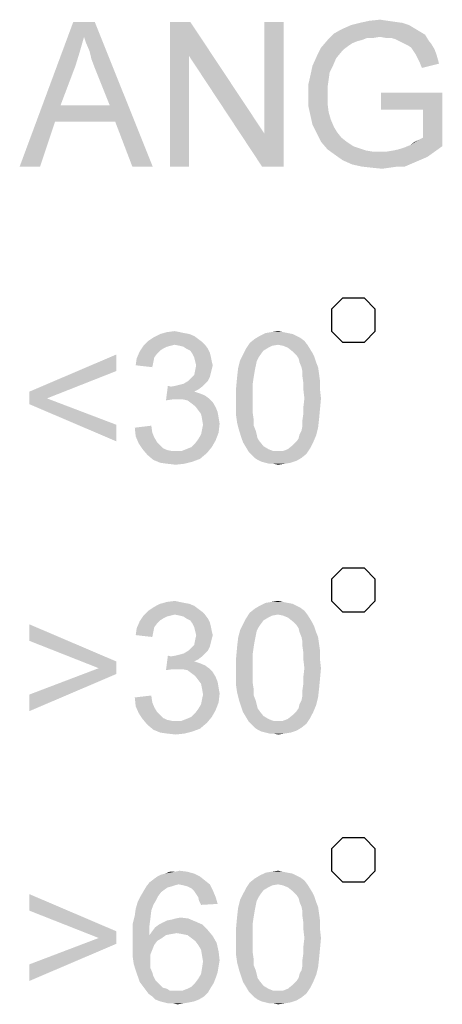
# Model space of a CAD drawing. Extents: x 0 to 841, y 0 to 594.
# Tile 81 of 91: x 805.56 to 811.98, y 42.12 to 57.08. Entities that reach past the tile are written whole.
import ezdxf

# ---------------------------------------------------------------- set-up
doc = ezdxf.new("R2010")
doc.units = 0
doc.header["$LTSCALE"] = 46.255
doc.header["$MEASUREMENT"] = 0
doc.layers.get('0').update_dxf_attribs({"linetype": 'CONTINUOUS'})

msp = doc.modelspace()

# ---------------------------------------------------------------- linework, layer by layer
at = {"color": 7, "linetype": 'Continuous'}
for points in [[(810.299, 52.683), (810.299, 52.35), (810.465, 52.183), (810.799, 52.183), (810.965, 52.35), (810.965, 52.683), (810.799, 52.85), (810.465, 52.85), (810.299, 52.683)], [(810.299, 48.583), (810.299, 48.25), (810.465, 48.083), (810.799, 48.083), (810.965, 48.25), (810.965, 48.583), (810.799, 48.75), (810.465, 48.75), (810.299, 48.583)], [(810.299, 44.483), (810.299, 44.15), (810.465, 43.983), (810.799, 43.983), (810.965, 44.15), (810.965, 44.483), (810.799, 44.65), (810.465, 44.65), (810.299, 44.483)]]:
    msp.add_lwpolyline(points, dxfattribs=at)
for points in [[(806.54, 56.822), (805.562, 54.85), (806.377, 57.05)], [(806.377, 57.05), (806.703, 57.05), (806.54, 56.822)], [(806.573, 56.724), (806.54, 56.822), (806.703, 57.05)], [(806.622, 56.61), (806.573, 56.724), (806.703, 57.05)], [(806.654, 56.48), (806.622, 56.61), (806.703, 57.05)], [(806.703, 56.349), (806.654, 56.48), (806.703, 57.05)], [(806.931, 55.779), (806.703, 56.349), (806.703, 57.05)], [(807.013, 55.534), (806.931, 55.779), (806.703, 57.05)], [(807.274, 54.85), (807.013, 55.534), (806.703, 57.05)], [(807.274, 54.85), (806.703, 57.05), (807.583, 54.85)], [(808.154, 57.05), (808.137, 56.529), (807.844, 54.85)], [(808.154, 57.05), (807.844, 54.85), (807.844, 57.05)], [(808.137, 56.529), (808.154, 57.05), (809.278, 55.355)], [(809.245, 54.85), (809.278, 55.355), (809.571, 57.05)], [(809.245, 54.85), (809.571, 57.05), (809.571, 54.85)], [(809.571, 57.05), (809.278, 55.355), (809.278, 57.05)], [(811.38, 57.034), (810.598, 57.001), (810.728, 57.034)], [(810.598, 57.001), (811.38, 57.034), (811.478, 57.001)], [(811.152, 57.066), (811.266, 57.05), (810.728, 57.034)], [(811.152, 57.066), (810.728, 57.034), (810.875, 57.066)], [(810.728, 57.034), (811.266, 57.05), (811.38, 57.034)], [(810.875, 57.066), (811.038, 57.083), (811.152, 57.066)], [(811.038, 56.822), (810.24, 56.773), (810.337, 56.871)], [(811.641, 56.903), (810.337, 56.871), (810.451, 56.936)], [(810.337, 56.871), (811.641, 56.903), (811.722, 56.854)], [(810.337, 56.871), (811.722, 56.854), (811.038, 56.822)], [(811.478, 57.001), (811.56, 56.952), (810.451, 56.936)], [(811.478, 57.001), (810.451, 56.936), (810.598, 57.001)], [(810.451, 56.936), (811.56, 56.952), (811.641, 56.903)], [(806.54, 56.822), (806.475, 56.594), (805.562, 54.85)], [(810.761, 56.773), (810.696, 56.757), (810.142, 56.659)], [(810.761, 56.773), (810.142, 56.659), (810.24, 56.773)], [(810.696, 56.757), (810.614, 56.724), (810.142, 56.659)], [(810.614, 56.724), (810.565, 56.691), (810.142, 56.659)], [(811.038, 56.822), (810.842, 56.806), (810.24, 56.773)], [(810.24, 56.773), (810.842, 56.806), (810.761, 56.773)], [(810.842, 56.806), (811.038, 56.822), (810.94, 56.806)], [(811.12, 56.806), (811.038, 56.822), (811.722, 56.854)], [(811.201, 56.806), (811.12, 56.806), (811.722, 56.854)], [(811.266, 56.789), (811.201, 56.806), (811.722, 56.854)], [(811.266, 56.789), (811.722, 56.854), (811.771, 56.773)], [(811.771, 56.773), (811.331, 56.757), (811.266, 56.789)], [(811.397, 56.724), (811.331, 56.757), (811.771, 56.773)], [(811.397, 56.724), (811.771, 56.773), (811.82, 56.708)], [(811.82, 56.708), (811.462, 56.691), (811.397, 56.724)], [(811.511, 56.659), (811.462, 56.691), (811.82, 56.708)], [(811.511, 56.659), (811.82, 56.708), (811.869, 56.626)], [(806.475, 56.594), (806.41, 56.382), (805.562, 54.85)], [(810.5, 56.643), (810.077, 56.529), (810.142, 56.659)], [(810.5, 56.643), (810.451, 56.594), (810.077, 56.529)], [(810.077, 56.529), (810.451, 56.594), (810.37, 56.496)], [(810.142, 56.659), (810.565, 56.691), (810.5, 56.643)], [(811.869, 56.626), (811.543, 56.61), (811.511, 56.659)], [(811.576, 56.561), (811.543, 56.61), (811.869, 56.626)], [(811.576, 56.561), (811.869, 56.626), (811.902, 56.529)], [(811.902, 56.529), (811.608, 56.496), (811.576, 56.561)], [(807.844, 54.85), (808.137, 56.529), (808.137, 54.85)], [(809.278, 55.355), (809.245, 54.85), (808.137, 56.529)], [(810.37, 56.496), (810.011, 56.382), (810.077, 56.529)], [(810.011, 56.382), (810.37, 56.496), (810.321, 56.382)], [(811.641, 56.431), (811.608, 56.496), (811.902, 56.529)], [(811.641, 56.431), (811.902, 56.529), (811.934, 56.414)], [(811.934, 56.414), (811.674, 56.349), (811.641, 56.431)], [(806.41, 56.382), (806.182, 55.779), (805.562, 54.85)], [(810.321, 56.382), (810.272, 56.284), (809.979, 56.235)], [(810.321, 56.382), (809.979, 56.235), (810.011, 56.382)], [(809.979, 56.235), (810.272, 56.284), (810.256, 56.17)], [(810.256, 56.17), (809.946, 56.089), (809.979, 56.235)], [(809.946, 56.089), (810.256, 56.17), (810.24, 56.056)], [(810.24, 56.056), (809.946, 55.926), (809.946, 56.089)], [(810.24, 56.056), (810.24, 55.942), (809.946, 55.926)], [(811.983, 55.974), (811.054, 55.714), (811.054, 55.974)], [(811.69, 55.714), (811.054, 55.714), (811.983, 55.974)], [(811.69, 55.29), (811.69, 55.714), (811.983, 55.974)], [(811.69, 55.29), (811.983, 55.974), (811.983, 55.16)], [(809.946, 55.926), (810.24, 55.942), (810.24, 55.811)], [(810.24, 55.811), (809.946, 55.779), (809.946, 55.926)], [(809.946, 55.779), (810.24, 55.811), (810.256, 55.681)], [(806.182, 55.779), (806.1, 55.534), (805.562, 54.85)], [(806.182, 55.779), (806.931, 55.779), (806.1, 55.534)], [(807.013, 55.534), (806.1, 55.534), (806.931, 55.779)], [(810.256, 55.681), (809.979, 55.632), (809.946, 55.779)], [(809.979, 55.632), (810.256, 55.681), (810.288, 55.567)], [(805.562, 54.85), (806.1, 55.534), (805.872, 54.85)], [(810.288, 55.567), (810.011, 55.486), (809.979, 55.632)], [(810.011, 55.486), (810.288, 55.567), (810.337, 55.453)], [(810.337, 55.453), (810.077, 55.355), (810.011, 55.486)], [(810.337, 55.453), (810.386, 55.371), (810.077, 55.355)], [(810.077, 55.355), (810.386, 55.371), (810.451, 55.29)], [(810.451, 55.29), (810.142, 55.225), (810.077, 55.355)], [(810.142, 55.225), (810.451, 55.29), (810.533, 55.225)], [(810.533, 55.225), (810.24, 55.111), (810.142, 55.225)], [(810.533, 55.225), (810.631, 55.16), (810.24, 55.111)], [(811.494, 55.176), (811.625, 55.257), (811.69, 55.29)], [(811.983, 55.16), (811.494, 55.176), (811.69, 55.29)], [(811.494, 55.176), (811.56, 55.225), (811.625, 55.257)], [(810.631, 55.16), (810.728, 55.127), (810.24, 55.111)], [(810.24, 55.111), (810.728, 55.127), (810.826, 55.094)], [(810.826, 55.094), (810.354, 55.029), (810.24, 55.111)], [(810.826, 55.094), (810.924, 55.078), (810.354, 55.029)], [(811.136, 55.078), (811.869, 55.078), (810.354, 55.029)], [(811.038, 55.078), (811.136, 55.078), (810.354, 55.029)], [(810.924, 55.078), (811.038, 55.078), (810.354, 55.029)], [(810.354, 55.029), (811.869, 55.078), (811.755, 54.997)], [(811.136, 55.078), (811.234, 55.094), (811.983, 55.16)], [(811.136, 55.078), (811.983, 55.16), (811.869, 55.078)], [(811.234, 55.094), (811.315, 55.111), (811.983, 55.16)], [(811.315, 55.111), (811.413, 55.143), (811.983, 55.16)], [(811.983, 55.16), (811.413, 55.143), (811.494, 55.176)], [(811.755, 54.997), (810.468, 54.948), (810.354, 55.029)], [(810.468, 54.948), (811.755, 54.997), (811.641, 54.948)], [(811.641, 54.948), (810.614, 54.883), (810.468, 54.948)], [(811.641, 54.948), (811.527, 54.899), (810.614, 54.883)], [(810.761, 54.85), (810.614, 54.883), (811.527, 54.899)], [(811.299, 54.85), (810.761, 54.85), (811.527, 54.899)], [(811.299, 54.85), (810.908, 54.834), (810.761, 54.85)], [(810.908, 54.834), (811.299, 54.85), (811.185, 54.834)], [(811.185, 54.834), (811.071, 54.817), (810.908, 54.834)], [(811.299, 54.85), (811.527, 54.899), (811.413, 54.85)], [(808.274, 52.231), (807.518, 52.202), (807.607, 52.261)], [(807.518, 52.202), (808.274, 52.231), (808.333, 52.187)], [(808.14, 52.306), (808.214, 52.276), (807.607, 52.261)], [(808.14, 52.306), (807.607, 52.261), (807.696, 52.306)], [(807.607, 52.261), (808.214, 52.276), (808.274, 52.231)], [(807.992, 52.335), (808.066, 52.32), (807.696, 52.306)], [(807.992, 52.335), (807.696, 52.306), (807.8, 52.335)], [(807.696, 52.306), (808.066, 52.32), (808.14, 52.306)], [(807.8, 52.335), (807.918, 52.35), (807.992, 52.335)], [(809.888, 52.202), (809.059, 52.172), (809.133, 52.231)], [(809.77, 52.276), (809.829, 52.246), (809.133, 52.231)], [(809.77, 52.276), (809.133, 52.231), (809.207, 52.276)], [(809.133, 52.231), (809.829, 52.246), (809.888, 52.202)], [(809.637, 52.32), (809.711, 52.306), (809.207, 52.276)], [(809.637, 52.32), (809.207, 52.276), (809.296, 52.32)], [(809.207, 52.276), (809.711, 52.306), (809.77, 52.276)], [(809.562, 52.335), (809.296, 52.32), (809.385, 52.335)], [(809.296, 52.32), (809.562, 52.335), (809.637, 52.32)], [(809.385, 52.335), (809.488, 52.35), (809.562, 52.335)], [(807.859, 52.128), (807.8, 52.113), (807.385, 52.039)], [(807.859, 52.128), (807.385, 52.039), (807.444, 52.128)], [(807.8, 52.113), (807.74, 52.083), (807.385, 52.039)], [(807.74, 52.083), (807.696, 52.054), (807.385, 52.039)], [(808.333, 52.187), (807.444, 52.128), (807.518, 52.202)], [(808.333, 52.187), (807.918, 52.143), (807.444, 52.128)], [(807.444, 52.128), (807.918, 52.143), (807.859, 52.128)], [(807.918, 52.143), (808.333, 52.187), (808.377, 52.143)], [(808.377, 52.143), (807.992, 52.128), (807.918, 52.143)], [(808.051, 52.113), (807.992, 52.128), (808.377, 52.143)], [(808.096, 52.083), (808.051, 52.113), (808.377, 52.143)], [(808.096, 52.083), (808.377, 52.143), (808.422, 52.083)], [(808.422, 52.083), (808.155, 52.054), (808.096, 52.083)], [(808.155, 52.054), (808.422, 52.083), (808.451, 52.024)], [(809.266, 52.054), (808.955, 51.994), (809, 52.083)], [(809.488, 52.143), (809, 52.083), (809.059, 52.172)], [(809.488, 52.143), (809.4, 52.128), (809, 52.083)], [(809.4, 52.128), (809.34, 52.098), (809, 52.083)], [(809, 52.083), (809.34, 52.098), (809.266, 52.054)], [(809.488, 52.143), (809.059, 52.172), (809.888, 52.202)], [(809.488, 52.143), (809.888, 52.202), (809.933, 52.143)], [(809.933, 52.143), (809.562, 52.128), (809.488, 52.143)], [(809.637, 52.098), (809.562, 52.128), (809.933, 52.143)], [(809.637, 52.098), (809.933, 52.143), (809.962, 52.098)], [(809.962, 52.098), (809.711, 52.039), (809.637, 52.098)], [(809.711, 52.039), (809.962, 52.098), (810.007, 52.024)], [(807.029, 51.743), (805.711, 51.431), (807.029, 51.994)], [(807.592, 51.876), (807.325, 51.831), (807.34, 51.935)], [(807.651, 52.009), (807.34, 51.935), (807.385, 52.039)], [(807.651, 52.009), (807.607, 51.95), (807.34, 51.935)], [(807.34, 51.935), (807.607, 51.95), (807.592, 51.876)], [(807.385, 52.039), (807.696, 52.054), (807.651, 52.009)], [(808.451, 52.024), (808.185, 52.009), (808.155, 52.054)], [(808.185, 52.009), (808.451, 52.024), (808.466, 51.965)], [(808.466, 51.965), (808.214, 51.95), (808.185, 52.009)], [(808.229, 51.891), (808.214, 51.95), (808.466, 51.965)], [(808.229, 51.891), (808.466, 51.965), (808.481, 51.891)], [(809.222, 51.994), (809.192, 51.95), (808.911, 51.906)], [(809.222, 51.994), (808.911, 51.906), (808.955, 51.994)], [(808.911, 51.906), (809.192, 51.95), (809.163, 51.891)], [(808.955, 51.994), (809.266, 52.054), (809.222, 51.994)], [(810.007, 52.024), (809.77, 51.98), (809.711, 52.039)], [(809.77, 51.98), (810.007, 52.024), (810.037, 51.965)], [(810.037, 51.965), (809.8, 51.935), (809.77, 51.98)], [(809.814, 51.876), (809.8, 51.935), (810.037, 51.965)], [(809.814, 51.876), (810.037, 51.965), (810.066, 51.876)], [(807.325, 51.831), (807.592, 51.876), (807.577, 51.802)], [(808.481, 51.891), (808.244, 51.831), (808.229, 51.891)], [(808.496, 51.831), (808.481, 51.772), (808.229, 51.757)], [(808.496, 51.831), (808.229, 51.757), (808.244, 51.831)], [(808.229, 51.757), (808.481, 51.772), (808.466, 51.713)], [(808.244, 51.831), (808.481, 51.891), (808.496, 51.831)], [(809.133, 51.743), (808.866, 51.654), (808.881, 51.787)], [(809.163, 51.891), (808.881, 51.787), (808.911, 51.906)], [(809.163, 51.891), (809.148, 51.817), (808.881, 51.787)], [(808.881, 51.787), (809.148, 51.817), (809.133, 51.743)], [(810.066, 51.876), (809.844, 51.802), (809.814, 51.876)], [(809.844, 51.802), (810.066, 51.876), (810.096, 51.802)], [(810.096, 51.802), (809.859, 51.728), (809.844, 51.802)], [(809.859, 51.728), (810.096, 51.802), (810.111, 51.698)], [(805.711, 51.431), (807.029, 51.743), (805.977, 51.328)], [(808.125, 51.594), (808.17, 51.639), (808.451, 51.654)], [(808.125, 51.594), (808.451, 51.654), (808.422, 51.594)], [(808.451, 51.654), (808.17, 51.639), (808.214, 51.683)], [(808.466, 51.713), (808.214, 51.683), (808.229, 51.757)], [(808.214, 51.683), (808.466, 51.713), (808.451, 51.654)], [(809.118, 51.654), (809.103, 51.55), (808.851, 51.491)], [(809.118, 51.654), (808.851, 51.491), (808.866, 51.654)], [(808.866, 51.654), (809.133, 51.743), (809.118, 51.654)], [(810.111, 51.698), (809.859, 51.654), (809.859, 51.728)], [(809.859, 51.654), (810.111, 51.698), (810.125, 51.594)], [(810.125, 51.594), (809.874, 51.55), (809.859, 51.654)], [(807.859, 51.506), (807.785, 51.298), (807.814, 51.52)], [(808.333, 51.506), (808.274, 51.461), (807.785, 51.298)], [(807.859, 51.506), (808.333, 51.506), (807.785, 51.298)], [(807.859, 51.506), (807.933, 51.52), (808.377, 51.55)], [(807.859, 51.506), (808.377, 51.55), (808.333, 51.506)], [(807.933, 51.52), (807.992, 51.535), (808.377, 51.55)], [(808.377, 51.55), (807.992, 51.535), (808.051, 51.55)], [(808.422, 51.594), (808.051, 51.55), (808.125, 51.594)], [(808.051, 51.55), (808.422, 51.594), (808.377, 51.55)], [(808.851, 51.491), (809.103, 51.55), (809.103, 51.446)], [(809.103, 51.446), (808.851, 51.328), (808.851, 51.491)], [(809.874, 51.55), (810.125, 51.594), (810.125, 51.461)], [(810.125, 51.461), (809.874, 51.446), (809.874, 51.55)], [(805.977, 51.328), (805.711, 51.239), (805.711, 51.431)], [(805.711, 51.239), (805.977, 51.328), (807.029, 50.928)], [(808.274, 51.461), (808.214, 51.431), (807.785, 51.298)], [(808.214, 51.431), (808.303, 51.402), (807.785, 51.298)], [(808.303, 51.402), (807.888, 51.313), (807.785, 51.298)], [(808.303, 51.402), (808.377, 51.372), (807.888, 51.313)], [(808.377, 51.372), (808.437, 51.328), (807.888, 51.313)], [(807.962, 51.313), (807.888, 51.313), (808.437, 51.328)], [(808.037, 51.313), (807.962, 51.313), (808.437, 51.328)], [(808.111, 51.298), (808.037, 51.313), (808.437, 51.328)], [(808.111, 51.298), (808.437, 51.328), (808.496, 51.269)], [(808.851, 51.328), (809.103, 51.446), (809.103, 51.328)], [(809.103, 51.328), (809.103, 51.209), (808.851, 51.194)], [(809.103, 51.328), (808.851, 51.194), (808.851, 51.328)], [(809.888, 51.328), (809.874, 51.446), (810.125, 51.461)], [(810.14, 51.328), (809.874, 51.209), (809.888, 51.328)], [(809.874, 51.209), (810.14, 51.328), (810.125, 51.165)], [(809.888, 51.328), (810.125, 51.461), (810.14, 51.328)], [(807.029, 50.928), (807.029, 50.676), (805.711, 51.239)], [(808.496, 51.269), (808.17, 51.254), (808.111, 51.298)], [(808.229, 51.209), (808.17, 51.254), (808.496, 51.269)], [(808.229, 51.209), (808.496, 51.269), (808.54, 51.194)], [(808.54, 51.194), (808.274, 51.15), (808.229, 51.209)], [(808.274, 51.15), (808.54, 51.194), (808.57, 51.12)], [(808.851, 51.194), (809.103, 51.209), (809.103, 51.106)], [(809.103, 51.106), (808.851, 51.061), (808.851, 51.194)], [(810.125, 51.165), (809.874, 51.106), (809.874, 51.209)], [(808.57, 51.12), (808.318, 51.091), (808.274, 51.15)], [(808.318, 51.091), (808.57, 51.12), (808.585, 51.031)], [(808.585, 51.031), (808.333, 51.017), (808.318, 51.091)], [(808.333, 51.017), (808.585, 51.031), (808.6, 50.943)], [(808.851, 51.061), (809.103, 51.106), (809.118, 51.002)], [(809.118, 51.002), (808.866, 50.957), (808.851, 51.061)], [(810.111, 51.017), (809.859, 51.002), (809.874, 51.106)], [(809.874, 51.106), (810.125, 51.165), (810.111, 51.017)], [(807.311, 50.883), (807.562, 50.913), (807.577, 50.809)], [(807.577, 50.809), (807.325, 50.75), (807.311, 50.883)], [(808.6, 50.943), (808.348, 50.928), (808.333, 51.017)], [(808.333, 50.854), (808.348, 50.928), (808.6, 50.943)], [(808.333, 50.854), (808.6, 50.943), (808.585, 50.809)], [(808.866, 50.957), (809.118, 51.002), (809.118, 50.913)], [(809.118, 50.913), (808.896, 50.839), (808.866, 50.957)], [(808.896, 50.839), (809.118, 50.913), (809.148, 50.839)], [(809.814, 50.78), (809.844, 50.839), (810.096, 50.883)], [(809.814, 50.78), (810.096, 50.883), (810.066, 50.765)], [(810.096, 50.883), (809.844, 50.839), (809.859, 50.913)], [(809.859, 50.913), (809.859, 51.002), (810.111, 51.017)], [(809.859, 50.913), (810.111, 51.017), (810.096, 50.883)], [(807.325, 50.75), (807.577, 50.809), (807.607, 50.735)], [(807.607, 50.735), (807.37, 50.646), (807.325, 50.75)], [(807.607, 50.735), (807.651, 50.661), (807.37, 50.646)], [(808.274, 50.706), (808.318, 50.78), (808.585, 50.809)], [(808.274, 50.706), (808.585, 50.809), (808.54, 50.691)], [(808.585, 50.809), (808.318, 50.78), (808.333, 50.854)], [(809.148, 50.839), (808.925, 50.75), (808.896, 50.839)], [(809.148, 50.839), (809.163, 50.78), (808.925, 50.75)], [(808.925, 50.75), (809.163, 50.78), (809.177, 50.72)], [(809.177, 50.72), (808.955, 50.661), (808.925, 50.75)], [(809.77, 50.676), (809.8, 50.72), (810.066, 50.765)], [(809.77, 50.676), (810.066, 50.765), (810.022, 50.661)], [(810.066, 50.765), (809.8, 50.72), (809.814, 50.78)], [(807.37, 50.646), (807.651, 50.661), (807.696, 50.617)], [(807.696, 50.617), (807.429, 50.557), (807.37, 50.646)], [(807.696, 50.617), (807.74, 50.572), (807.429, 50.557)], [(808.022, 50.528), (808.096, 50.557), (808.481, 50.587)], [(808.022, 50.528), (808.481, 50.587), (808.407, 50.498)], [(808.481, 50.587), (808.096, 50.557), (808.17, 50.587)], [(808.17, 50.587), (808.229, 50.646), (808.54, 50.691)], [(808.17, 50.587), (808.54, 50.691), (808.481, 50.587)], [(808.54, 50.691), (808.229, 50.646), (808.274, 50.706)], [(809.177, 50.72), (809.207, 50.676), (808.955, 50.661)], [(808.955, 50.661), (809.207, 50.676), (809.266, 50.602)], [(809.266, 50.602), (809, 50.587), (808.955, 50.661)], [(809, 50.587), (809.266, 50.602), (809.34, 50.557)], [(809.34, 50.557), (809.044, 50.513), (809, 50.587)], [(809.977, 50.572), (809.637, 50.557), (809.711, 50.617)], [(810.022, 50.661), (809.711, 50.617), (809.77, 50.676)], [(809.711, 50.617), (810.022, 50.661), (809.977, 50.572)], [(807.429, 50.557), (807.74, 50.572), (807.8, 50.543)], [(807.8, 50.543), (807.503, 50.469), (807.429, 50.557)], [(807.8, 50.543), (807.874, 50.528), (807.503, 50.469)], [(808.022, 50.528), (808.407, 50.498), (807.503, 50.469)], [(807.933, 50.528), (808.022, 50.528), (807.503, 50.469)], [(807.874, 50.528), (807.933, 50.528), (807.503, 50.469)], [(807.503, 50.469), (808.407, 50.498), (808.303, 50.409)], [(808.303, 50.409), (807.592, 50.394), (807.503, 50.469)], [(809.34, 50.557), (809.414, 50.528), (809.044, 50.513)], [(809.488, 50.528), (809.562, 50.528), (809.044, 50.513)], [(809.414, 50.528), (809.488, 50.528), (809.044, 50.513)], [(809.918, 50.483), (809.044, 50.513), (809.562, 50.528)], [(809.918, 50.483), (809.088, 50.469), (809.044, 50.513)], [(809.133, 50.424), (809.088, 50.469), (809.918, 50.483)], [(809.133, 50.424), (809.918, 50.483), (809.844, 50.424)], [(809.844, 50.424), (809.177, 50.394), (809.133, 50.424)], [(809.177, 50.394), (809.844, 50.424), (809.77, 50.38)], [(809.562, 50.528), (809.637, 50.557), (809.977, 50.572)], [(809.562, 50.528), (809.977, 50.572), (809.918, 50.483)], [(807.592, 50.394), (808.303, 50.409), (808.185, 50.365)], [(808.185, 50.365), (807.696, 50.35), (807.592, 50.394)], [(807.8, 50.335), (807.696, 50.35), (808.185, 50.365)], [(807.8, 50.335), (808.185, 50.365), (808.066, 50.335)], [(808.066, 50.335), (807.933, 50.32), (807.8, 50.335)], [(809.77, 50.38), (809.237, 50.365), (809.177, 50.394)], [(809.296, 50.35), (809.237, 50.365), (809.77, 50.38)], [(809.296, 50.35), (809.77, 50.38), (809.681, 50.35)], [(809.681, 50.35), (809.355, 50.335), (809.296, 50.35)], [(809.414, 50.335), (809.355, 50.335), (809.681, 50.35)], [(809.414, 50.335), (809.681, 50.35), (809.592, 50.335)], [(809.592, 50.335), (809.488, 50.32), (809.414, 50.335)], [(808.14, 48.206), (808.214, 48.176), (807.607, 48.161)], [(808.14, 48.206), (807.607, 48.161), (807.696, 48.206)], [(807.992, 48.235), (808.066, 48.22), (807.696, 48.206)], [(807.992, 48.235), (807.696, 48.206), (807.8, 48.235)], [(807.696, 48.206), (808.066, 48.22), (808.14, 48.206)], [(807.8, 48.235), (807.918, 48.25), (807.992, 48.235)], [(809.637, 48.22), (809.711, 48.206), (809.207, 48.176)], [(809.637, 48.22), (809.207, 48.176), (809.296, 48.22)], [(809.207, 48.176), (809.711, 48.206), (809.77, 48.176)], [(809.562, 48.235), (809.296, 48.22), (809.385, 48.235)], [(809.296, 48.22), (809.562, 48.235), (809.637, 48.22)], [(809.385, 48.235), (809.488, 48.25), (809.562, 48.235)], [(808.333, 48.087), (807.444, 48.028), (807.518, 48.102)], [(808.333, 48.087), (807.918, 48.043), (807.444, 48.028)], [(807.444, 48.028), (807.918, 48.043), (807.859, 48.028)], [(808.274, 48.131), (807.518, 48.102), (807.607, 48.161)], [(807.518, 48.102), (808.274, 48.131), (808.333, 48.087)], [(807.607, 48.161), (808.214, 48.176), (808.274, 48.131)], [(807.918, 48.043), (808.333, 48.087), (808.377, 48.043)], [(808.377, 48.043), (807.992, 48.028), (807.918, 48.043)], [(808.051, 48.013), (807.992, 48.028), (808.377, 48.043)], [(808.096, 47.983), (808.051, 48.013), (808.377, 48.043)], [(808.096, 47.983), (808.377, 48.043), (808.422, 47.983)], [(809.488, 48.043), (809, 47.983), (809.059, 48.072)], [(809.488, 48.043), (809.4, 48.028), (809, 47.983)], [(809.888, 48.102), (809.059, 48.072), (809.133, 48.131)], [(809.488, 48.043), (809.059, 48.072), (809.888, 48.102)], [(809.77, 48.176), (809.829, 48.146), (809.133, 48.131)], [(809.77, 48.176), (809.133, 48.131), (809.207, 48.176)], [(809.133, 48.131), (809.829, 48.146), (809.888, 48.102)], [(809.488, 48.043), (809.888, 48.102), (809.933, 48.043)], [(809.933, 48.043), (809.562, 48.028), (809.488, 48.043)], [(809.637, 47.998), (809.562, 48.028), (809.933, 48.043)], [(809.637, 47.998), (809.933, 48.043), (809.962, 47.998)], [(805.711, 47.643), (805.711, 47.894), (807.029, 47.331)], [(807.651, 47.909), (807.34, 47.835), (807.385, 47.939)], [(807.651, 47.909), (807.607, 47.85), (807.34, 47.835)], [(807.859, 48.028), (807.8, 48.013), (807.385, 47.939)], [(807.859, 48.028), (807.385, 47.939), (807.444, 48.028)], [(807.8, 48.013), (807.74, 47.983), (807.385, 47.939)], [(807.74, 47.983), (807.696, 47.954), (807.385, 47.939)], [(807.385, 47.939), (807.696, 47.954), (807.651, 47.909)], [(808.422, 47.983), (808.155, 47.954), (808.096, 47.983)], [(808.155, 47.954), (808.422, 47.983), (808.451, 47.924)], [(808.451, 47.924), (808.185, 47.909), (808.155, 47.954)], [(808.185, 47.909), (808.451, 47.924), (808.466, 47.865)], [(808.466, 47.865), (808.214, 47.85), (808.185, 47.909)], [(809.222, 47.894), (809.192, 47.85), (808.911, 47.806)], [(809.222, 47.894), (808.911, 47.806), (808.955, 47.894)], [(809.266, 47.954), (808.955, 47.894), (809, 47.983)], [(808.955, 47.894), (809.266, 47.954), (809.222, 47.894)], [(809.4, 48.028), (809.34, 47.998), (809, 47.983)], [(809, 47.983), (809.34, 47.998), (809.266, 47.954)], [(809.962, 47.998), (809.711, 47.939), (809.637, 47.998)], [(809.711, 47.939), (809.962, 47.998), (810.007, 47.924)], [(810.007, 47.924), (809.77, 47.88), (809.711, 47.939)], [(809.77, 47.88), (810.007, 47.924), (810.037, 47.865)], [(810.037, 47.865), (809.8, 47.835), (809.77, 47.88)], [(807.592, 47.776), (807.325, 47.731), (807.34, 47.835)], [(807.325, 47.731), (807.592, 47.776), (807.577, 47.702)], [(807.34, 47.835), (807.607, 47.85), (807.592, 47.776)], [(808.229, 47.791), (808.214, 47.85), (808.466, 47.865)], [(808.229, 47.791), (808.466, 47.865), (808.481, 47.791)], [(808.481, 47.791), (808.244, 47.731), (808.229, 47.791)], [(808.496, 47.731), (808.481, 47.672), (808.229, 47.657)], [(808.496, 47.731), (808.229, 47.657), (808.244, 47.731)], [(808.244, 47.731), (808.481, 47.791), (808.496, 47.731)], [(809.163, 47.791), (808.881, 47.687), (808.911, 47.806)], [(809.163, 47.791), (809.148, 47.717), (808.881, 47.687)], [(808.911, 47.806), (809.192, 47.85), (809.163, 47.791)], [(809.814, 47.776), (809.8, 47.835), (810.037, 47.865)], [(809.814, 47.776), (810.037, 47.865), (810.066, 47.776)], [(810.066, 47.776), (809.844, 47.702), (809.814, 47.776)], [(809.844, 47.702), (810.066, 47.776), (810.096, 47.702)], [(807.029, 47.331), (806.763, 47.228), (805.711, 47.643)], [(808.451, 47.554), (808.17, 47.539), (808.214, 47.583)], [(808.466, 47.613), (808.214, 47.583), (808.229, 47.657)], [(808.214, 47.583), (808.466, 47.613), (808.451, 47.554)], [(808.229, 47.657), (808.481, 47.672), (808.466, 47.613)], [(809.133, 47.643), (808.866, 47.554), (808.881, 47.687)], [(808.866, 47.554), (809.133, 47.643), (809.118, 47.554)], [(808.881, 47.687), (809.148, 47.717), (809.133, 47.643)], [(810.096, 47.702), (809.859, 47.628), (809.844, 47.702)], [(809.859, 47.628), (810.096, 47.702), (810.111, 47.598)], [(810.111, 47.598), (809.859, 47.554), (809.859, 47.628)], [(809.859, 47.554), (810.111, 47.598), (810.125, 47.494)], [(807.859, 47.406), (807.933, 47.42), (808.377, 47.45)], [(807.859, 47.406), (808.377, 47.45), (808.333, 47.406)], [(807.933, 47.42), (807.992, 47.435), (808.377, 47.45)], [(808.377, 47.45), (807.992, 47.435), (808.051, 47.45)], [(808.422, 47.494), (808.051, 47.45), (808.125, 47.494)], [(808.051, 47.45), (808.422, 47.494), (808.377, 47.45)], [(808.125, 47.494), (808.17, 47.539), (808.451, 47.554)], [(808.125, 47.494), (808.451, 47.554), (808.422, 47.494)], [(809.118, 47.554), (809.103, 47.45), (808.851, 47.391)], [(809.118, 47.554), (808.851, 47.391), (808.866, 47.554)], [(808.851, 47.391), (809.103, 47.45), (809.103, 47.346)], [(810.125, 47.494), (809.874, 47.45), (809.859, 47.554)], [(809.874, 47.45), (810.125, 47.494), (810.125, 47.361)], [(810.125, 47.361), (809.874, 47.346), (809.874, 47.45)], [(806.763, 47.228), (807.029, 47.331), (807.029, 47.139)], [(807.859, 47.406), (807.785, 47.198), (807.814, 47.42)], [(808.333, 47.406), (808.274, 47.361), (807.785, 47.198)], [(807.859, 47.406), (808.333, 47.406), (807.785, 47.198)], [(808.274, 47.361), (808.214, 47.331), (807.785, 47.198)], [(808.214, 47.331), (808.303, 47.302), (807.785, 47.198)], [(808.303, 47.302), (807.888, 47.213), (807.785, 47.198)], [(808.303, 47.302), (808.377, 47.272), (807.888, 47.213)], [(809.103, 47.346), (808.851, 47.228), (808.851, 47.391)], [(808.851, 47.228), (809.103, 47.346), (809.103, 47.228)], [(809.888, 47.228), (809.874, 47.346), (810.125, 47.361)], [(809.888, 47.228), (810.125, 47.361), (810.14, 47.228)], [(807.029, 47.139), (805.711, 46.828), (806.763, 47.228)], [(805.711, 46.828), (807.029, 47.139), (805.711, 46.576)], [(808.377, 47.272), (808.437, 47.228), (807.888, 47.213)], [(807.962, 47.213), (807.888, 47.213), (808.437, 47.228)], [(808.037, 47.213), (807.962, 47.213), (808.437, 47.228)], [(808.111, 47.198), (808.037, 47.213), (808.437, 47.228)], [(808.111, 47.198), (808.437, 47.228), (808.496, 47.169)], [(808.496, 47.169), (808.17, 47.154), (808.111, 47.198)], [(808.229, 47.109), (808.17, 47.154), (808.496, 47.169)], [(808.229, 47.109), (808.496, 47.169), (808.54, 47.094)], [(809.103, 47.228), (809.103, 47.109), (808.851, 47.094)], [(809.103, 47.228), (808.851, 47.094), (808.851, 47.228)], [(810.14, 47.228), (809.874, 47.109), (809.888, 47.228)], [(809.874, 47.109), (810.14, 47.228), (810.125, 47.065)], [(808.54, 47.094), (808.274, 47.05), (808.229, 47.109)], [(808.274, 47.05), (808.54, 47.094), (808.57, 47.02)], [(808.57, 47.02), (808.318, 46.991), (808.274, 47.05)], [(808.318, 46.991), (808.57, 47.02), (808.585, 46.931)], [(808.585, 46.931), (808.333, 46.917), (808.318, 46.991)], [(808.851, 47.094), (809.103, 47.109), (809.103, 47.006)], [(809.103, 47.006), (808.851, 46.961), (808.851, 47.094)], [(808.851, 46.961), (809.103, 47.006), (809.118, 46.902)], [(810.111, 46.917), (809.859, 46.902), (809.874, 47.006)], [(810.125, 47.065), (809.874, 47.006), (809.874, 47.109)], [(809.874, 47.006), (810.125, 47.065), (810.111, 46.917)], [(808.333, 46.917), (808.585, 46.931), (808.6, 46.843)], [(808.6, 46.843), (808.348, 46.828), (808.333, 46.917)], [(808.333, 46.754), (808.348, 46.828), (808.6, 46.843)], [(808.333, 46.754), (808.6, 46.843), (808.585, 46.709)], [(809.118, 46.902), (808.866, 46.857), (808.851, 46.961)], [(808.866, 46.857), (809.118, 46.902), (809.118, 46.813)], [(809.118, 46.813), (808.896, 46.739), (808.866, 46.857)], [(809.859, 46.813), (809.859, 46.902), (810.111, 46.917)], [(809.859, 46.813), (810.111, 46.917), (810.096, 46.783)], [(807.311, 46.783), (807.562, 46.813), (807.577, 46.709)], [(807.577, 46.709), (807.325, 46.65), (807.311, 46.783)], [(807.325, 46.65), (807.577, 46.709), (807.607, 46.635)], [(808.274, 46.606), (808.318, 46.68), (808.585, 46.709)], [(808.274, 46.606), (808.585, 46.709), (808.54, 46.591)], [(808.585, 46.709), (808.318, 46.68), (808.333, 46.754)], [(808.896, 46.739), (809.118, 46.813), (809.148, 46.739)], [(809.148, 46.739), (808.925, 46.65), (808.896, 46.739)], [(809.148, 46.739), (809.163, 46.68), (808.925, 46.65)], [(809.814, 46.68), (809.844, 46.739), (810.096, 46.783)], [(809.814, 46.68), (810.096, 46.783), (810.066, 46.665)], [(810.096, 46.783), (809.844, 46.739), (809.859, 46.813)], [(807.607, 46.635), (807.37, 46.546), (807.325, 46.65)], [(807.607, 46.635), (807.651, 46.561), (807.37, 46.546)], [(807.37, 46.546), (807.651, 46.561), (807.696, 46.517)], [(807.696, 46.517), (807.429, 46.457), (807.37, 46.546)], [(808.17, 46.487), (808.229, 46.546), (808.54, 46.591)], [(808.17, 46.487), (808.54, 46.591), (808.481, 46.487)], [(808.54, 46.591), (808.229, 46.546), (808.274, 46.606)], [(808.925, 46.65), (809.163, 46.68), (809.177, 46.62)], [(809.177, 46.62), (808.955, 46.561), (808.925, 46.65)], [(809.177, 46.62), (809.207, 46.576), (808.955, 46.561)], [(808.955, 46.561), (809.207, 46.576), (809.266, 46.502)], [(809.266, 46.502), (809, 46.487), (808.955, 46.561)], [(810.022, 46.561), (809.711, 46.517), (809.77, 46.576)], [(809.711, 46.517), (810.022, 46.561), (809.977, 46.472)], [(809.77, 46.576), (809.8, 46.62), (810.066, 46.665)], [(809.77, 46.576), (810.066, 46.665), (810.022, 46.561)], [(810.066, 46.665), (809.8, 46.62), (809.814, 46.68)], [(807.696, 46.517), (807.74, 46.472), (807.429, 46.457)], [(807.429, 46.457), (807.74, 46.472), (807.8, 46.443)], [(807.8, 46.443), (807.503, 46.369), (807.429, 46.457)], [(807.8, 46.443), (807.874, 46.428), (807.503, 46.369)], [(808.022, 46.428), (808.407, 46.398), (807.503, 46.369)], [(807.933, 46.428), (808.022, 46.428), (807.503, 46.369)], [(807.874, 46.428), (807.933, 46.428), (807.503, 46.369)], [(807.503, 46.369), (808.407, 46.398), (808.303, 46.309)], [(808.022, 46.428), (808.096, 46.457), (808.481, 46.487)], [(808.022, 46.428), (808.481, 46.487), (808.407, 46.398)], [(808.481, 46.487), (808.096, 46.457), (808.17, 46.487)], [(809, 46.487), (809.266, 46.502), (809.34, 46.457)], [(809.34, 46.457), (809.044, 46.413), (809, 46.487)], [(809.34, 46.457), (809.414, 46.428), (809.044, 46.413)], [(809.488, 46.428), (809.562, 46.428), (809.044, 46.413)], [(809.414, 46.428), (809.488, 46.428), (809.044, 46.413)], [(809.918, 46.383), (809.044, 46.413), (809.562, 46.428)], [(809.918, 46.383), (809.088, 46.369), (809.044, 46.413)], [(809.133, 46.324), (809.088, 46.369), (809.918, 46.383)], [(809.133, 46.324), (809.918, 46.383), (809.844, 46.324)], [(809.562, 46.428), (809.637, 46.457), (809.977, 46.472)], [(809.562, 46.428), (809.977, 46.472), (809.918, 46.383)], [(809.977, 46.472), (809.637, 46.457), (809.711, 46.517)], [(808.303, 46.309), (807.592, 46.294), (807.503, 46.369)], [(807.592, 46.294), (808.303, 46.309), (808.185, 46.265)], [(808.185, 46.265), (807.696, 46.25), (807.592, 46.294)], [(807.8, 46.235), (807.696, 46.25), (808.185, 46.265)], [(807.8, 46.235), (808.185, 46.265), (808.066, 46.235)], [(808.066, 46.235), (807.933, 46.22), (807.8, 46.235)], [(809.844, 46.324), (809.177, 46.294), (809.133, 46.324)], [(809.177, 46.294), (809.844, 46.324), (809.77, 46.28)], [(809.77, 46.28), (809.237, 46.265), (809.177, 46.294)], [(809.296, 46.25), (809.237, 46.265), (809.77, 46.28)], [(809.296, 46.25), (809.77, 46.28), (809.681, 46.25)], [(809.681, 46.25), (809.355, 46.235), (809.296, 46.25)], [(809.414, 46.235), (809.355, 46.235), (809.681, 46.25)], [(809.414, 46.235), (809.681, 46.25), (809.592, 46.235)], [(809.592, 46.235), (809.488, 46.22), (809.414, 46.235)], [(807.918, 44.135), (807.992, 44.15), (808.111, 44.135)], [(809.385, 44.135), (809.488, 44.15), (809.562, 44.135)], [(808.377, 44.002), (807.533, 43.972), (807.592, 44.017)], [(807.977, 43.943), (807.533, 43.972), (808.377, 44.002)], [(808.303, 44.061), (807.592, 44.017), (807.651, 44.061)], [(807.592, 44.017), (808.303, 44.061), (808.377, 44.002)], [(807.651, 44.061), (807.711, 44.091), (808.214, 44.106)], [(807.651, 44.061), (808.214, 44.106), (808.303, 44.061)], [(808.214, 44.106), (807.711, 44.091), (807.77, 44.106)], [(807.918, 44.135), (808.111, 44.135), (807.77, 44.106)], [(807.918, 44.135), (807.77, 44.106), (807.844, 44.135)], [(807.77, 44.106), (808.111, 44.135), (808.214, 44.106)], [(807.977, 43.943), (808.377, 44.002), (808.451, 43.943)], [(809.888, 44.002), (809.059, 43.972), (809.133, 44.031)], [(809.488, 43.943), (809.059, 43.972), (809.888, 44.002)], [(809.77, 44.076), (809.829, 44.046), (809.133, 44.031)], [(809.77, 44.076), (809.133, 44.031), (809.207, 44.076)], [(809.133, 44.031), (809.829, 44.046), (809.888, 44.002)], [(809.637, 44.12), (809.711, 44.106), (809.207, 44.076)], [(809.637, 44.12), (809.207, 44.076), (809.296, 44.12)], [(809.207, 44.076), (809.711, 44.106), (809.77, 44.076)], [(809.562, 44.135), (809.296, 44.12), (809.385, 44.135)], [(809.296, 44.12), (809.562, 44.135), (809.637, 44.12)], [(809.488, 43.943), (809.888, 44.002), (809.933, 43.943)], [(807.874, 43.913), (807.814, 43.898), (807.444, 43.839)], [(807.874, 43.913), (807.444, 43.839), (807.488, 43.913)], [(807.814, 43.898), (807.77, 43.869), (807.444, 43.839)], [(807.444, 43.839), (807.77, 43.869), (807.711, 43.824)], [(807.977, 43.943), (807.488, 43.913), (807.533, 43.972)], [(807.977, 43.943), (807.918, 43.928), (807.488, 43.913)], [(807.488, 43.913), (807.918, 43.928), (807.874, 43.913)], [(808.451, 43.943), (808.051, 43.928), (807.977, 43.943)], [(808.111, 43.913), (808.051, 43.928), (808.451, 43.943)], [(808.17, 43.883), (808.111, 43.913), (808.451, 43.943)], [(808.17, 43.883), (808.451, 43.943), (808.496, 43.854)], [(808.496, 43.854), (808.214, 43.839), (808.17, 43.883)], [(808.244, 43.794), (808.214, 43.839), (808.496, 43.854)], [(808.274, 43.75), (808.244, 43.794), (808.496, 43.854)], [(808.274, 43.75), (808.496, 43.854), (808.54, 43.75)], [(809.266, 43.854), (808.955, 43.794), (809, 43.883)], [(808.955, 43.794), (809.266, 43.854), (809.222, 43.794)], [(809.488, 43.943), (809, 43.883), (809.059, 43.972)], [(809.488, 43.943), (809.4, 43.928), (809, 43.883)], [(809.4, 43.928), (809.34, 43.898), (809, 43.883)], [(809, 43.883), (809.34, 43.898), (809.266, 43.854)], [(809.933, 43.943), (809.562, 43.928), (809.488, 43.943)], [(809.637, 43.898), (809.562, 43.928), (809.933, 43.943)], [(809.637, 43.898), (809.933, 43.943), (809.962, 43.898)], [(809.962, 43.898), (809.711, 43.839), (809.637, 43.898)], [(809.711, 43.839), (809.962, 43.898), (810.007, 43.824)], [(805.711, 43.543), (805.711, 43.794), (807.029, 43.231)], [(807.666, 43.765), (807.637, 43.706), (807.355, 43.676)], [(807.666, 43.765), (807.355, 43.676), (807.4, 43.765)], [(807.355, 43.676), (807.637, 43.706), (807.592, 43.631)], [(807.711, 43.824), (807.4, 43.765), (807.444, 43.839)], [(807.4, 43.765), (807.711, 43.824), (807.666, 43.765)], [(808.54, 43.75), (808.288, 43.691), (808.274, 43.75)], [(808.288, 43.691), (808.54, 43.75), (808.57, 43.646)], [(808.57, 43.646), (808.318, 43.631), (808.288, 43.691)], [(809.163, 43.691), (808.881, 43.587), (808.911, 43.706)], [(809.163, 43.691), (809.148, 43.617), (808.881, 43.587)], [(809.222, 43.794), (809.192, 43.75), (808.911, 43.706)], [(809.222, 43.794), (808.911, 43.706), (808.955, 43.794)], [(808.911, 43.706), (809.192, 43.75), (809.163, 43.691)], [(810.007, 43.824), (809.77, 43.78), (809.711, 43.839)], [(809.77, 43.78), (810.007, 43.824), (810.037, 43.765)], [(810.037, 43.765), (809.8, 43.735), (809.77, 43.78)], [(809.814, 43.676), (809.8, 43.735), (810.037, 43.765)], [(809.814, 43.676), (810.037, 43.765), (810.066, 43.676)], [(807.029, 43.231), (806.763, 43.128), (805.711, 43.543)], [(807.562, 43.543), (807.311, 43.469), (807.325, 43.572)], [(807.311, 43.469), (807.562, 43.543), (807.548, 43.424)], [(807.592, 43.631), (807.325, 43.572), (807.355, 43.676)], [(807.325, 43.572), (807.592, 43.631), (807.562, 43.543)], [(809.133, 43.543), (808.866, 43.454), (808.881, 43.587)], [(808.866, 43.454), (809.133, 43.543), (809.118, 43.454)], [(808.881, 43.587), (809.148, 43.617), (809.133, 43.543)], [(810.066, 43.676), (809.844, 43.602), (809.814, 43.676)], [(809.844, 43.602), (810.066, 43.676), (810.096, 43.602)], [(810.096, 43.602), (809.859, 43.528), (809.844, 43.602)], [(809.859, 43.528), (810.096, 43.602), (810.111, 43.498)], [(807.548, 43.424), (807.281, 43.35), (807.311, 43.469)], [(807.281, 43.35), (807.548, 43.424), (807.533, 43.306)], [(808.229, 43.38), (807.74, 43.365), (807.8, 43.394)], [(807.8, 43.394), (807.874, 43.409), (808.125, 43.424)], [(807.8, 43.394), (808.125, 43.424), (808.229, 43.38)], [(808.125, 43.424), (807.874, 43.409), (807.933, 43.424)], [(807.933, 43.424), (808.007, 43.439), (808.125, 43.424)], [(809.118, 43.454), (809.103, 43.35), (808.851, 43.291)], [(809.118, 43.454), (808.851, 43.291), (808.866, 43.454)], [(810.111, 43.498), (809.859, 43.454), (809.859, 43.528)], [(809.859, 43.454), (810.111, 43.498), (810.125, 43.394)], [(810.125, 43.394), (809.874, 43.35), (809.859, 43.454)], [(809.874, 43.35), (810.125, 43.394), (810.125, 43.261)], [(807.533, 43.306), (807.281, 43.217), (807.281, 43.35)], [(807.281, 43.217), (807.533, 43.306), (807.533, 43.172)], [(808.422, 43.246), (807.577, 43.231), (807.622, 43.291)], [(807.948, 43.202), (807.577, 43.231), (808.422, 43.246)], [(808.333, 43.335), (807.622, 43.291), (807.681, 43.335)], [(807.622, 43.291), (808.333, 43.335), (808.422, 43.246)], [(807.681, 43.335), (807.74, 43.365), (808.229, 43.38)], [(807.681, 43.335), (808.229, 43.38), (808.333, 43.335)], [(808.037, 43.187), (807.948, 43.202), (808.422, 43.246)], [(808.111, 43.172), (808.037, 43.187), (808.422, 43.246)], [(808.111, 43.172), (808.422, 43.246), (808.496, 43.157)], [(808.851, 43.291), (809.103, 43.35), (809.103, 43.246)], [(809.103, 43.246), (808.851, 43.128), (808.851, 43.291)], [(808.851, 43.128), (809.103, 43.246), (809.103, 43.128)], [(810.125, 43.261), (809.874, 43.246), (809.874, 43.35)], [(809.888, 43.128), (809.874, 43.246), (810.125, 43.261)], [(809.888, 43.128), (810.125, 43.261), (810.14, 43.128)], [(807.029, 43.039), (805.711, 42.728), (806.763, 43.128)], [(806.763, 43.128), (807.029, 43.231), (807.029, 43.039)], [(807.533, 43.172), (807.281, 43.083), (807.281, 43.217)], [(807.785, 43.172), (807.725, 43.128), (807.281, 43.083)], [(807.533, 43.172), (807.785, 43.172), (807.281, 43.083)], [(807.281, 43.083), (807.725, 43.128), (807.651, 43.083)], [(807.948, 43.202), (807.533, 43.172), (807.577, 43.231)], [(807.948, 43.202), (807.859, 43.187), (807.533, 43.172)], [(807.533, 43.172), (807.859, 43.187), (807.785, 43.172)], [(808.496, 43.157), (808.17, 43.128), (808.111, 43.172)], [(808.229, 43.083), (808.17, 43.128), (808.496, 43.157)], [(808.229, 43.083), (808.496, 43.157), (808.555, 43.054)], [(809.103, 43.128), (809.103, 43.009), (808.851, 42.994)], [(809.103, 43.128), (808.851, 42.994), (808.851, 43.128)], [(810.14, 43.128), (809.874, 43.009), (809.888, 43.128)], [(809.874, 43.009), (810.14, 43.128), (810.125, 42.965)], [(805.711, 42.728), (807.029, 43.039), (805.711, 42.476)], [(807.651, 43.083), (807.607, 43.024), (807.281, 42.95)], [(807.651, 43.083), (807.281, 42.95), (807.281, 43.083)], [(807.281, 42.95), (807.607, 43.024), (807.577, 42.95)], [(807.577, 42.95), (807.548, 42.876), (807.281, 42.831)], [(807.577, 42.95), (807.281, 42.831), (807.281, 42.95)], [(808.555, 43.054), (808.274, 43.024), (808.229, 43.083)], [(808.318, 42.95), (808.274, 43.024), (808.555, 43.054)], [(808.318, 42.95), (808.555, 43.054), (808.585, 42.92)], [(808.585, 42.92), (808.333, 42.861), (808.318, 42.95)], [(808.851, 42.994), (809.103, 43.009), (809.103, 42.906)], [(809.103, 42.906), (808.851, 42.861), (808.851, 42.994)], [(810.125, 42.965), (809.874, 42.906), (809.874, 43.009)], [(809.874, 42.906), (810.125, 42.965), (810.111, 42.817)], [(807.281, 42.831), (807.548, 42.876), (807.548, 42.787)], [(807.548, 42.787), (807.296, 42.728), (807.281, 42.831)], [(808.333, 42.861), (808.585, 42.92), (808.6, 42.787)], [(808.6, 42.787), (808.348, 42.772), (808.333, 42.861)], [(808.851, 42.861), (809.103, 42.906), (809.118, 42.802)], [(809.118, 42.802), (808.866, 42.757), (808.851, 42.861)], [(808.866, 42.757), (809.118, 42.802), (809.118, 42.713)], [(810.111, 42.817), (809.859, 42.802), (809.874, 42.906)], [(809.859, 42.713), (809.859, 42.802), (810.111, 42.817)], [(809.859, 42.713), (810.111, 42.817), (810.096, 42.683)], [(807.296, 42.728), (807.548, 42.787), (807.548, 42.728)], [(807.548, 42.728), (807.325, 42.639), (807.296, 42.728)], [(807.548, 42.728), (807.548, 42.669), (807.325, 42.639)], [(807.325, 42.639), (807.548, 42.669), (807.577, 42.609)], [(808.57, 42.609), (808.318, 42.58), (808.333, 42.669)], [(808.585, 42.698), (808.333, 42.669), (808.348, 42.772)], [(808.333, 42.669), (808.585, 42.698), (808.57, 42.609)], [(808.348, 42.772), (808.6, 42.787), (808.585, 42.698)], [(809.118, 42.713), (808.896, 42.639), (808.866, 42.757)], [(808.896, 42.639), (809.118, 42.713), (809.148, 42.639)], [(809.814, 42.58), (809.844, 42.639), (810.096, 42.683)], [(809.814, 42.58), (810.096, 42.683), (810.066, 42.565)], [(810.096, 42.683), (809.844, 42.639), (809.859, 42.713)], [(807.577, 42.609), (807.355, 42.55), (807.325, 42.639)], [(807.355, 42.55), (807.577, 42.609), (807.592, 42.55)], [(807.592, 42.55), (807.385, 42.461), (807.355, 42.55)], [(807.592, 42.55), (807.622, 42.491), (807.385, 42.461)], [(808.229, 42.446), (808.274, 42.506), (808.54, 42.52)], [(808.229, 42.446), (808.54, 42.52), (808.511, 42.446)], [(808.54, 42.52), (808.274, 42.506), (808.318, 42.58)], [(808.318, 42.58), (808.57, 42.609), (808.54, 42.52)], [(809.148, 42.639), (808.925, 42.55), (808.896, 42.639)], [(809.148, 42.639), (809.163, 42.58), (808.925, 42.55)], [(808.925, 42.55), (809.163, 42.58), (809.177, 42.52)], [(809.177, 42.52), (808.955, 42.461), (808.925, 42.55)], [(809.177, 42.52), (809.207, 42.476), (808.955, 42.461)], [(809.77, 42.476), (809.8, 42.52), (810.066, 42.565)], [(809.77, 42.476), (810.066, 42.565), (810.022, 42.461)], [(810.066, 42.565), (809.8, 42.52), (809.814, 42.58)], [(807.385, 42.461), (807.622, 42.491), (807.666, 42.446)], [(807.666, 42.446), (807.429, 42.402), (807.385, 42.461)], [(807.666, 42.446), (807.696, 42.417), (807.429, 42.402)], [(807.429, 42.402), (807.696, 42.417), (807.74, 42.372)], [(807.74, 42.372), (807.474, 42.343), (807.429, 42.402)], [(807.74, 42.372), (807.8, 42.357), (807.474, 42.343)], [(807.474, 42.343), (807.8, 42.357), (807.844, 42.328)], [(808.037, 42.328), (808.111, 42.357), (808.466, 42.372)], [(808.037, 42.328), (808.466, 42.372), (808.422, 42.298)], [(808.466, 42.372), (808.111, 42.357), (808.17, 42.387)], [(808.511, 42.446), (808.17, 42.387), (808.229, 42.446)], [(808.17, 42.387), (808.511, 42.446), (808.466, 42.372)], [(808.955, 42.461), (809.207, 42.476), (809.266, 42.402)], [(809.266, 42.402), (809, 42.387), (808.955, 42.461)], [(809, 42.387), (809.266, 42.402), (809.34, 42.357)], [(809.34, 42.357), (809.044, 42.313), (809, 42.387)], [(809.34, 42.357), (809.414, 42.328), (809.044, 42.313)], [(809.562, 42.328), (809.637, 42.357), (809.977, 42.372)], [(809.562, 42.328), (809.977, 42.372), (809.918, 42.283)], [(809.977, 42.372), (809.637, 42.357), (809.711, 42.417)], [(810.022, 42.461), (809.711, 42.417), (809.77, 42.476)], [(809.711, 42.417), (810.022, 42.461), (809.977, 42.372)], [(807.844, 42.328), (807.518, 42.283), (807.474, 42.343)], [(808.037, 42.328), (808.422, 42.298), (807.518, 42.283)], [(807.948, 42.328), (808.037, 42.328), (807.518, 42.283)], [(807.903, 42.328), (807.948, 42.328), (807.518, 42.283)], [(807.844, 42.328), (807.903, 42.328), (807.518, 42.283)], [(807.577, 42.239), (807.518, 42.283), (808.422, 42.298)], [(807.577, 42.239), (808.422, 42.298), (808.362, 42.239)], [(808.362, 42.239), (807.622, 42.194), (807.577, 42.239)], [(807.622, 42.194), (808.362, 42.239), (808.288, 42.194)], [(808.288, 42.194), (807.696, 42.165), (807.622, 42.194)], [(807.696, 42.165), (808.288, 42.194), (808.214, 42.165)], [(809.488, 42.328), (809.562, 42.328), (809.044, 42.313)], [(809.414, 42.328), (809.488, 42.328), (809.044, 42.313)], [(809.918, 42.283), (809.044, 42.313), (809.562, 42.328)], [(809.918, 42.283), (809.088, 42.269), (809.044, 42.313)], [(809.133, 42.224), (809.088, 42.269), (809.918, 42.283)], [(809.133, 42.224), (809.918, 42.283), (809.844, 42.224)], [(809.844, 42.224), (809.177, 42.194), (809.133, 42.224)], [(809.177, 42.194), (809.844, 42.224), (809.77, 42.18)], [(809.77, 42.18), (809.237, 42.165), (809.177, 42.194)], [(808.214, 42.165), (807.755, 42.15), (807.696, 42.165)], [(807.755, 42.15), (808.214, 42.165), (808.14, 42.15)], [(808.14, 42.15), (807.814, 42.135), (807.755, 42.15)], [(807.888, 42.135), (807.814, 42.135), (808.14, 42.15)], [(807.888, 42.135), (808.14, 42.15), (808.051, 42.135)], [(808.051, 42.135), (807.962, 42.12), (807.888, 42.135)], [(809.296, 42.15), (809.237, 42.165), (809.77, 42.18)], [(809.296, 42.15), (809.77, 42.18), (809.681, 42.15)], [(809.681, 42.15), (809.355, 42.135), (809.296, 42.15)], [(809.414, 42.135), (809.355, 42.135), (809.681, 42.15)], [(809.414, 42.135), (809.681, 42.15), (809.592, 42.135)], [(809.592, 42.135), (809.488, 42.12), (809.414, 42.135)]]:
    msp.add_solid(points, dxfattribs=at)

doc.saveas('drawing.dxf')
